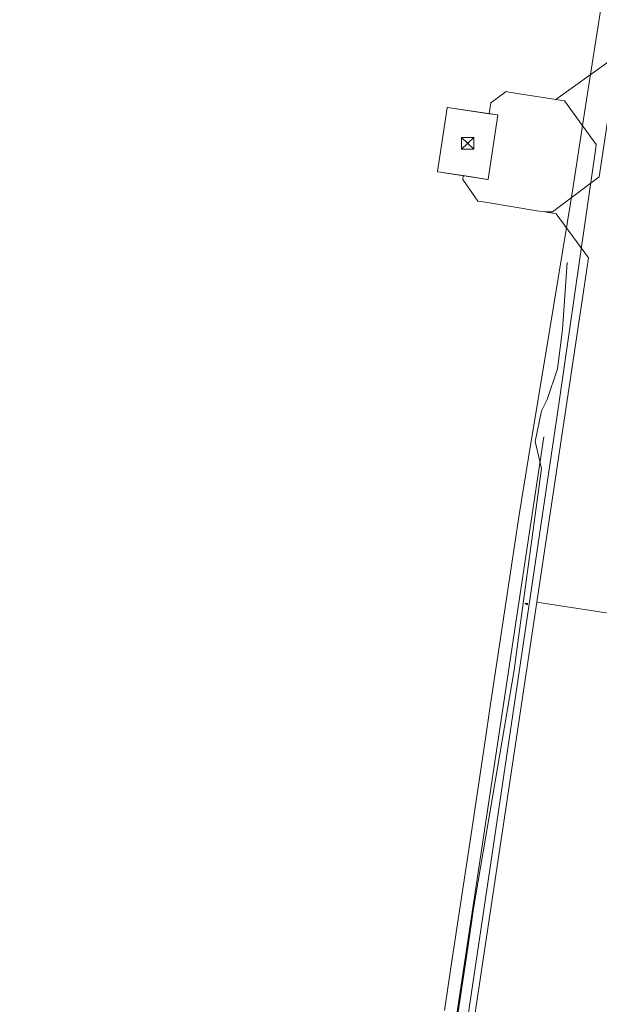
# Model space of a CAD drawing. Header units: metres. Extents: x 124576 to 133557, y 395865 to 402386.
# Tile 149 of 256: x 126493 to 126516, y 399736 to 399775. Entities that reach past the tile are written whole.
import ezdxf

# ---------------------------------------------------------------- set-up
doc = ezdxf.new("R2010")
doc.units = ezdxf.units.M
doc.header["$MEASUREMENT"] = 0
for name, color, linetype, lineweight, true_color in [('LG_Datatransport_Reggefiber_Operator_BV', 3, 'Continuous', 13, 0x00ff00), ('LG_Datatransport_Ziggo_BV', 3, 'Continuous', 13, 0x00ff00), ('LG_Laag_Spanning', 7, 'Continuous', 13, 0x960000), ('LG_Laag_Spanning_Enexis_Netbeheer_BV', 7, 'Continuous', 13, 0x960000), ('LG_Midden_Spanning', 7, 'Continuous', 13, 0xd20000), ('LG_Midden_Spanning_Enexis_Netbeheer_BV', 7, 'Continuous', 13, 0xd20000), ('LG_unet-4_Brabant_Water', 5, 'Continuous', 13, 0x0000ff)]:
    doc.layers.add(name, color=color, linetype=linetype, lineweight=lineweight, true_color=true_color)
for name, color, linetype, lineweight in [('LG_Laag_Spanning_P_Enexis_Netbeheer_BV', 7, 'Continuous', 0), ('LG_Midden_Spanning_P_Enexis_Netbeheer_BV', 7, 'Continuous', 0), ('MV_Midden_Spanning_pijl', 7, 'Continuous', 0)]:
    doc.layers.add(name, color=color, linetype=linetype, lineweight=lineweight)

# ---------------------------------------------------------------- blocks, each defined once
blk = doc.blocks.new('m_pijl_1')
at = {"layer": 'MV_Midden_Spanning_pijl'}
blk.add_hatch(color=7, dxfattribs=at).paths.add_polyline_path([(-1, -0.33), (-1, 0), (-1, 0.33), (0, 0)])
at = {"layer": 'MV_Midden_Spanning_pijl', "flags": 128}
blk.add_lwpolyline([(-1, 0), (-1, 0.33), (0, 0), (-1, -0.33), (-1, 0)], close=True, dxfattribs=at)
blk = doc.blocks.new('Netstation')
at = {"layer": 'LG_Laag_Spanning_P_Enexis_Netbeheer_BV'}
for p, q in [((-2.5, 2.31), (2.5, -2.31)), ((2.5, 2.31), (-2.5, -2.31))]:
    blk.add_line(p, q, dxfattribs=at)
at = {"layer": 'LG_Laag_Spanning_P_Enexis_Netbeheer_BV', "flags": 128}
blk.add_lwpolyline([(-2.5, -2.31), (2.5, -2.31), (2.5, 2.31), (-2.5, 2.31), (-2.5, -2.31)], close=True, dxfattribs=at)
blk = doc.blocks.new('Netstation_1')
at = {"layer": 'LG_Midden_Spanning_P_Enexis_Netbeheer_BV'}
for p, q in [((-2.5, 2.31), (2.5, -2.31)), ((2.5, 2.31), (-2.5, -2.31))]:
    blk.add_line(p, q, dxfattribs=at)
at = {"layer": 'LG_Midden_Spanning_P_Enexis_Netbeheer_BV', "flags": 128}
blk.add_lwpolyline([(-2.5, -2.31), (2.5, -2.31), (2.5, 2.31), (-2.5, 2.31), (-2.5, -2.31)], close=True, dxfattribs=at)

msp = doc.modelspace()

# ---------------------------------------------------------------- linework, layer by layer
at = {"layer": 'LG_Datatransport_Reggefiber_Operator_BV'}
for p, q in [((126514.305, 399761.404), (126514.499, 399762.987)), ((126513.895, 399760.173), (126514.305, 399761.404)), ((126512.562, 399749.337), (126512.712, 399750.444)), ((126510.932, 399739.777), (126512.562, 399749.337)), ((126510.705, 399738.208), (126510.932, 399739.777)), ((126509.029, 399727.071), (126510.705, 399738.208))]:
    msp.add_line(p, q, dxfattribs=at)
at = {"layer": 'LG_Datatransport_Reggefiber_Operator_BV', "flags": 128}
for points in [[(126506.145, 399708.6), (126506.217, 399711.305), (126506.808, 399716.737), (126507.794, 399720.728), (126508.604, 399725.294), (126509.029, 399727.071), (126510.705, 399738.208), (126510.932, 399739.777), (126512.562, 399749.337), (126512.712, 399750.444), (126513.657, 399757.413), (126513.415, 399758.49), (126513.668, 399759.717), (126513.895, 399760.173), (126514.305, 399761.404), (126514.499, 399762.987), (126514.686, 399765.672)], [(126512.712, 399750.444), (126513.657, 399757.413), (126513.415, 399758.49), (126513.668, 399759.717), (126513.895, 399760.173)]]:
    msp.add_lwpolyline(points, dxfattribs=at)
at = {"layer": 'LG_Datatransport_Ziggo_BV'}
for p, q in [((126515.432, 399771.926), (126517.471, 399785.104)), ((126514.881, 399768.362), (126515.432, 399771.926)), ((126513.97, 399762.847), (126514.881, 399768.362)), ((126513.139, 399757.849), (126513.97, 399762.847)), ((126512.764, 399755.554), (126513.139, 399757.849)), ((126512.246, 399752.115), (126512.764, 399755.554)), ((126511.582, 399747.706), (126512.246, 399752.115)), ((126511.428, 399746.683), (126511.582, 399747.706)), ((126510.823, 399742.671), (126511.428, 399746.683)), ((126510.627, 399741.366), (126510.823, 399742.671)), ((126510.059, 399737.596), (126510.627, 399741.366)), ((126509.773, 399735.7), (126510.059, 399737.596))]:
    msp.add_line(p, q, dxfattribs=at)
at = {"layer": 'LG_Laag_Spanning', "flags": 128}
msp.add_lwpolyline([(126511.513, 399768.996), (126511.514, 399768.996), (126511.515, 399768.997), (126511.517, 399768.997), (126511.518, 399768.998), (126511.519, 399768.999), (126511.52, 399768.999), (126511.52, 399769.001), (126511.521, 399769.002), (126511.522, 399769.003), (126511.522, 399769.005), (126511.907, 399771.565), (126511.907, 399771.566), (126511.907, 399771.567), (126511.907, 399771.568), (126511.906, 399771.569), (126511.906, 399771.571), (126511.905, 399771.572), (126511.904, 399771.573), (126511.904, 399771.574), (126511.902, 399771.574), (126511.901, 399771.575), (126511.9, 399771.575), (126511.898, 399771.576), (126511.564, 399771.626), (126509.894, 399771.877), (126509.893, 399771.877), (126509.892, 399771.877), (126509.891, 399771.877), (126509.89, 399771.876), (126509.888, 399771.876), (126509.887, 399771.875), (126509.886, 399771.874), (126509.885, 399771.874), (126509.885, 399771.872), (126509.884, 399771.871), (126509.884, 399771.87), (126509.883, 399771.868), (126509.498, 399769.309), (126509.498, 399769.308), (126509.498, 399769.307), (126509.498, 399769.306), (126509.499, 399769.305), (126509.499, 399769.303), (126509.5, 399769.302), (126509.501, 399769.301), (126509.501, 399769.3), (126509.503, 399769.3), (126509.504, 399769.299), (126509.505, 399769.299), (126509.507, 399769.298), (126511.511, 399768.996), (126511.512, 399768.996), (126511.513, 399768.996)], dxfattribs=at)
at = {"layer": 'LG_Laag_Spanning_Enexis_Netbeheer_BV', "flags": 128}
for points in [[(126511.563, 399771.616), (126511.633, 399772.069), (126512.24, 399772.512), (126512.354, 399772.494), (126512.858, 399772.415), (126514.239, 399772.197), (126516.369, 399773.724), (126516.383, 399773.803), (126517.191, 399779.255), (126519.928, 399797.719), (126520.439, 399801.165), (126520.78, 399803.466), (126520.805, 399803.625), (126520.839, 399803.751), (126521.273, 399805.002), (126522.162, 399810.839), (126520.494, 399813.116), (126520.033, 399813.186), (126514.125, 399814.05), (126495.701, 399816.746), (126465.641, 399821.144), (126461.019, 399821.82), (126455.51, 399822.589)], [(126511.563, 399771.616), (126511.633, 399772.069), (126512.24, 399772.512), (126512.354, 399772.494), (126512.858, 399772.415), (126514.239, 399772.197), (126516.369, 399773.724), (126516.383, 399773.803), (126517.191, 399779.255)], [(126511.563, 399771.616), (126511.633, 399772.069), (126512.24, 399772.512), (126512.354, 399772.494), (126512.858, 399772.415), (126514.239, 399772.197), (126516.369, 399773.724), (126516.383, 399773.803), (126517.191, 399779.255)], [(126514.239, 399772.197), (126516.369, 399773.724), (126516.383, 399773.803), (126517.191, 399779.255)], [(126511.563, 399771.616), (126511.633, 399772.069), (126512.24, 399772.512), (126512.354, 399772.494), (126512.858, 399772.415), (126514.239, 399772.197), (126514.587, 399772.142), (126515.859, 399770.395), (126515.823, 399770.167), (126515.395, 399767.217), (126514.369, 399760.077), (126511.772, 399742.605), (126509.466, 399727.097), (126508.119, 399717.967), (126507.304, 399712.07), (126507.297, 399712.022), (126507.263, 399711.896), (126507.232, 399711.767), (126506.027, 399710.9), (126505.882, 399710.915), (126505.743, 399710.936), (126500.256, 399711.741), (126494.321, 399712.621), (126473.314, 399715.775)], [(126511.563, 399771.616), (126511.633, 399772.069), (126512.24, 399772.512), (126512.354, 399772.494), (126512.858, 399772.415), (126514.239, 399772.197), (126514.587, 399772.142), (126515.859, 399770.395), (126515.823, 399770.167), (126515.395, 399767.217), (126514.369, 399760.077), (126511.772, 399742.605), (126509.466, 399727.097), (126508.119, 399717.967), (126507.304, 399712.07), (126507.297, 399712.022), (126506.932, 399709.591), (126506.057, 399703.802), (126504.726, 399694.996)], [(126511.563, 399771.616), (126511.633, 399772.069), (126512.24, 399772.512), (126512.354, 399772.494), (126512.858, 399772.415), (126514.239, 399772.197), (126514.587, 399772.142), (126515.859, 399770.395), (126515.823, 399770.167), (126515.395, 399767.217), (126514.369, 399760.077), (126511.772, 399742.605), (126509.466, 399727.097), (126508.119, 399717.967), (126507.304, 399712.07), (126507.297, 399712.022), (126506.932, 399709.591), (126506.057, 399703.802), (126504.726, 399694.996)], [(126511.563, 399771.616), (126511.633, 399772.069), (126512.24, 399772.512), (126512.354, 399772.494), (126512.858, 399772.415), (126514.239, 399772.197), (126514.587, 399772.142), (126515.859, 399770.395), (126515.823, 399770.167), (126515.395, 399767.217), (126514.369, 399760.077), (126511.772, 399742.605), (126509.466, 399727.097), (126508.119, 399717.967), (126507.304, 399712.07), (126507.297, 399712.022), (126506.932, 399709.591)], [(126511.563, 399771.616), (126511.633, 399772.069), (126512.24, 399772.512), (126512.354, 399772.494), (126512.858, 399772.415), (126514.239, 399772.197)], [(126514.239, 399772.197), (126514.587, 399772.142), (126515.859, 399770.395), (126515.823, 399770.167), (126515.395, 399767.217), (126514.369, 399760.077), (126511.772, 399742.605), (126509.466, 399727.097), (126508.119, 399717.967)]]:
    msp.add_lwpolyline(points, dxfattribs=at)
at = {"layer": 'LG_Midden_Spanning', "flags": 128}
msp.add_lwpolyline([(126511.513, 399768.996), (126511.514, 399768.996), (126511.515, 399768.997), (126511.517, 399768.997), (126511.518, 399768.998), (126511.519, 399768.999), (126511.52, 399768.999), (126511.52, 399769.001), (126511.521, 399769.002), (126511.522, 399769.003), (126511.522, 399769.005), (126511.907, 399771.565), (126511.907, 399771.566), (126511.907, 399771.567), (126511.907, 399771.568), (126511.906, 399771.569), (126511.906, 399771.571), (126511.905, 399771.572), (126511.904, 399771.573), (126511.904, 399771.574), (126511.902, 399771.574), (126511.901, 399771.575), (126511.9, 399771.575), (126511.898, 399771.576), (126509.894, 399771.877), (126509.893, 399771.877), (126509.892, 399771.877), (126509.891, 399771.877), (126509.89, 399771.876), (126509.888, 399771.876), (126509.887, 399771.875), (126509.886, 399771.874), (126509.885, 399771.874), (126509.885, 399771.872), (126509.884, 399771.871), (126509.884, 399771.87), (126509.883, 399771.868), (126509.498, 399769.309), (126509.498, 399769.308), (126509.498, 399769.307), (126509.498, 399769.306), (126509.499, 399769.305), (126509.499, 399769.303), (126509.5, 399769.302), (126509.501, 399769.301), (126509.501, 399769.3), (126509.503, 399769.3), (126509.504, 399769.299), (126509.505, 399769.299), (126509.507, 399769.298), (126510.525, 399769.145), (126511.511, 399768.996), (126511.512, 399768.996), (126511.513, 399768.996)], dxfattribs=at)
at = {"layer": 'LG_Midden_Spanning_Enexis_Netbeheer_BV', "flags": 128}
for points in [[(126510.526, 399769.155), (126510.502, 399768.992), (126511.103, 399768.128), (126511.233, 399768.107), (126511.493, 399768.064), (126513.479, 399767.741), (126513.796, 399767.691), (126514.104, 399767.692), (126515.974, 399769.103), (126516.845, 399774.853), (126518.25, 399784.124), (126524.476, 399825.218), (126533.033, 399881.702), (126533.676, 399885.945), (126533.751, 399886.444), (126533.827, 399886.943), (126534.005, 399888.115), (126534.116, 399888.848)], [(126513.796, 399767.691), (126514.104, 399767.692), (126515.974, 399769.103), (126516.845, 399774.853), (126518.25, 399784.124), (126524.476, 399825.218), (126533.033, 399881.702), (126533.676, 399885.945), (126533.751, 399886.444)], [(126406.453, 399655.341), (126418.872, 399653.029), (126426.703, 399651.493), (126447.387, 399647.421), (126493.934, 399638.279), (126494.641, 399638.145), (126496.516, 399639.366), (126497.045, 399642.881), (126498.926, 399655.417), (126507.878, 399714.742), (126508.761, 399720.677), (126515.425, 399765.038), (126515.48, 399765.405), (126515.547, 399765.849), (126514.247, 399767.621), (126513.796, 399767.691), (126513.479, 399767.741), (126511.493, 399768.064), (126511.233, 399768.107), (126511.103, 399768.128), (126510.502, 399768.992), (126510.526, 399769.155)], [(126513.796, 399767.691), (126513.479, 399767.741), (126511.493, 399768.064), (126511.233, 399768.107), (126511.103, 399768.128), (126510.502, 399768.992), (126510.526, 399769.155)], [(126508.761, 399720.677), (126515.425, 399765.038), (126515.48, 399765.405), (126515.547, 399765.849), (126514.247, 399767.621), (126513.796, 399767.691)]]:
    msp.add_lwpolyline(points, dxfattribs=at)
at = {"layer": 'LG_unet-4_Brabant_Water', "flags": 128}
msp.add_lwpolyline([(126506.47, 399710.38), (126506.42, 399710.87), (126506.53, 399711.63), (126506.7, 399711.96), (126507.05, 399714.21), (126513.75, 399758.68)], dxfattribs=at)
at = {"layer": 'MV_Midden_Spanning_pijl'}
msp.add_line((126531.657, 399749.288), (126513.474, 399752.054), dxfattribs=at)

# ---------------------------------------------------------------- block references
at = {"layer": 'LG_Laag_Spanning_P_Enexis_Netbeheer_BV', "xscale": 0.1, "yscale": 0.1, "zscale": 0.1}
msp.add_blockref('Netstation', (126510.702, 399770.437), dxfattribs=at)
at = {"layer": 'LG_Midden_Spanning_P_Enexis_Netbeheer_BV', "xscale": 0.1, "yscale": 0.1, "zscale": 0.1}
msp.add_blockref('Netstation_1', (126510.702, 399770.437), dxfattribs=at)
at = {"layer": 'MV_Midden_Spanning_pijl', "xscale": 0.1, "yscale": 0.1, "zscale": 0.1, "rotation": 171}
msp.add_blockref('m_pijl_1', (126513, 399752), dxfattribs=at)

doc.saveas('drawing.dxf')
